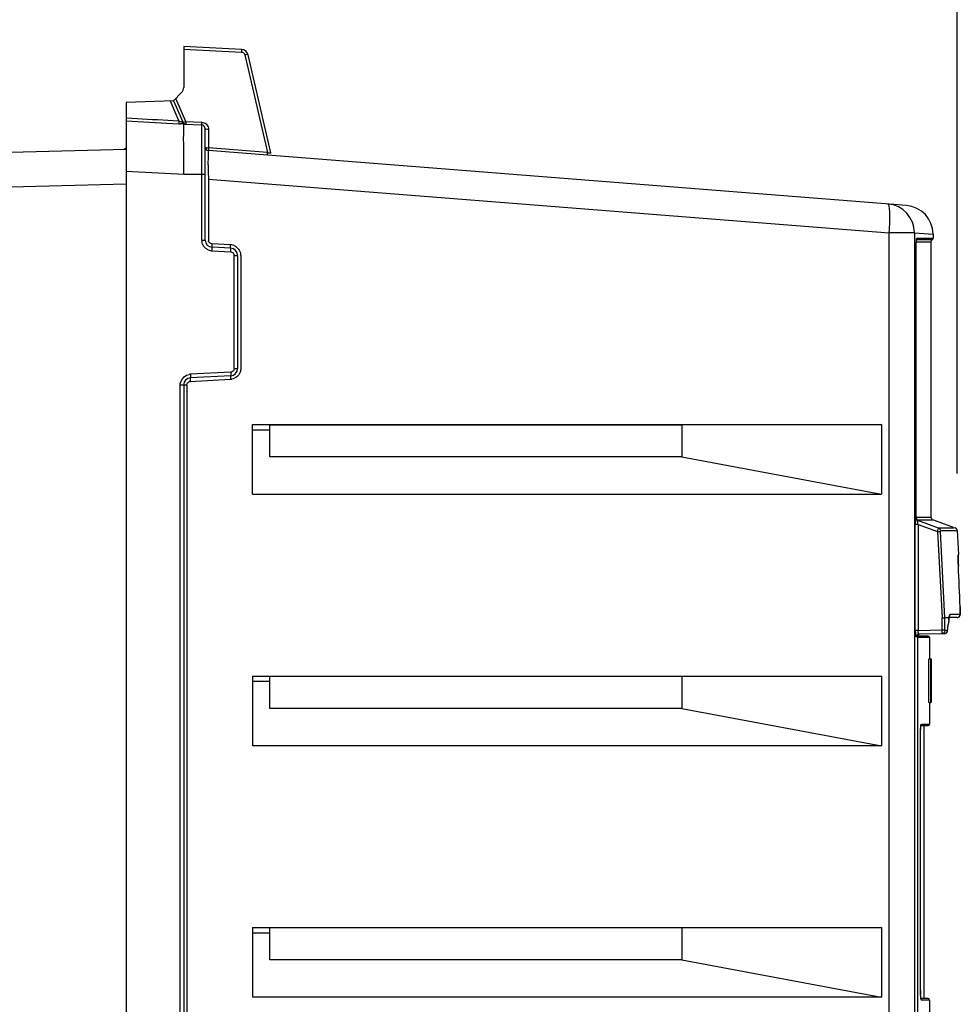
# Model space of a CAD drawing. Header units: inches. Extents: x 0 to 117, y 0 to 83.
# Tile 46 of 57: x 52.77 to 57.92, y 48.01 to 53.41. Entities that reach past the tile are written whole.
import ezdxf

# ---------------------------------------------------------------- set-up
doc = ezdxf.new("R2010")
doc.units = ezdxf.units.IN
doc.header["$LTSCALE"] = 6.431102
doc.header["$MEASUREMENT"] = 0
doc.layers.get('0').update_dxf_attribs({"linetype": 'CONTINUOUS'})
doc.styles.get("Standard").update_dxf_attribs({"font": 'txt', "width": 0.8})
doc.dimstyles.new('DIMSTYLE_1', dxfattribs={"dimtxt": 0.78125, "dimasz": 0.7, "dimexe": 0.18, "dimexo": 0.0625, "dimgap": 0.09, "dimtad": 1, "dimdec": 0, "dimzin": 4, "dimdsep": 46, "dimtxsty": 'STANDARD', "dimblk": '_FILLED', "dimblk1": '_FILLED', "dimblk2": '_FILLED', "dimcen": 0.09, "dimadec": 0, "dimazin": 0, "dimtfac": 1, "dimtdec": 0, "dimtofl": 0, "dimtmove": 0, "dimatfit": 3, "dimldrblk": '_FILLED', "dimfxl": 1, "dimtolj": 1, "dimtzin": 4, "dimarcsym": 0})

# ---------------------------------------------------------------- blocks, each defined once
blk = doc.blocks.new('_FILLED')
at = {"color": 0, "linetype": 'BYBLOCK'}
blk.add_solid([(0, 0), (-1, 0.1429), (-1, -0.1429)], dxfattribs=at)
blk = doc.blocks.new('*D9')
at = {"color": 7, "linetype": 'CONTINUOUS'}
for p, q in [((47.6148, 52.829), (47.6148, 58.6239)), ((57.9035, 50.919), (57.9035, 58.6239)), ((47.6148, 58.3739), (52.7592, 58.3739)), ((57.9035, 58.3739), (52.7592, 58.3739))]:
    blk.add_line(p, q, dxfattribs=at)
at = {"color": 7, "linetype": 'CONTINUOUS', "xscale": 0.7, "yscale": 0.7, "zscale": 0.7, "rotation": 180}
blk.add_blockref('_FILLED', (47.6148, 58.3739), dxfattribs=at)
at = {"color": 7, "linetype": 'CONTINUOUS', "xscale": 0.7, "yscale": 0.7, "zscale": 0.7}
blk.add_blockref('_FILLED', (57.9035, 58.3739), dxfattribs=at)
at = {"color": 7, "linetype": 'CONTINUOUS', "insert": (52.7592, 59.3504), "char_height": 0.78125, "width": 1.875, "attachment_point": 2, "line_spacing_factor": 0.9}
blk.add_mtext('261', dxfattribs=at)

msp = doc.modelspace()

# ---------------------------------------------------------------- linework, layer by layer
at = {"color": 7, "linetype": 'CONTINUOUS'}
for p, q in [((53.666, 53.2602), (53.666, 53.0345)), ((53.9831, 53.2436), (53.666, 53.2602)), ((53.666, 53.2456), (53.9831, 53.229)), ((54.0012, 53.2138), (54.1249, 52.6782)), ((54.1434, 52.6759), (54.0194, 53.2131)), ((53.6544, 53.0067), (53.6099, 52.9622)), ((53.6099, 52.9622), (53.3502, 52.9531)), ((53.3502, 52.9531), (53.3502, 33.8138)), ((53.5912, 52.9615), (53.6401, 52.8506)), ((53.6099, 52.9622), (53.6611, 52.8461)), ((53.6781, 52.8489), (53.6226, 52.9748)), ((53.3824, 52.8644), (53.3502, 52.8661)), ((53.3503, 52.8515), (53.3824, 52.8498)), ((53.3824, 52.8498), (53.6072, 52.8378)), ((53.6072, 52.8378), (53.6393, 52.836)), ((53.6401, 52.8506), (53.6079, 52.8523)), ((53.6401, 52.8506), (53.6393, 52.836)), ((53.6554, 52.8459), (53.6492, 52.8474)), ((53.6663, 52.8349), (53.6493, 52.8355)), ((53.6714, 52.8347), (53.6663, 52.8349)), ((53.6664, 52.8335), (53.6663, 52.8344)), ((53.6714, 52.8347), (53.7654, 52.8298)), ((53.6781, 52.8489), (53.7654, 52.8443)), ((53.7652, 52.8334), (53.7654, 52.8443)), ((53.7654, 52.1982), (53.7654, 52.8298)), ((53.7841, 52.1982), (53.7841, 52.8101)), ((53.8027, 52.805), (53.8027, 52.7035)), ((53.3502, 52.6955), (51.0249, 52.6346)), ((57.6259, 52.388), (53.8022, 52.689)), ((54.1249, 52.6782), (53.8027, 52.7035)), ((53.8009, 52.611), (53.8011, 52.6592)), ((53.3502, 52.5763), (53.666, 52.5598)), ((53.666, 52.5598), (53.7841, 52.5598)), ((53.8013, 52.5327), (53.8013, 52.1982)), ((53.8013, 52.5327), (57.5313, 52.2391)), ((51.0177, 52.4452), (53.3502, 52.5063)), ((53.7654, 52.1982), (53.7841, 52.1982)), ((57.5313, 34.183), (57.5313, 52.2391)), ((57.6691, 52.2391), (57.5313, 52.2391)), ((57.6691, 52.239), (57.6691, 34.183)), ((57.6691, 52.239), (57.7711, 52.231)), ((57.7593, 52.1864), (57.6795, 52.1864)), ((57.766, 52.1993), (57.6814, 52.1993)), ((57.6826, 52.2083), (57.6833, 52.209)), ((57.6833, 52.209), (57.7711, 52.209)), ((57.7593, 52.1864), (57.7593, 50.6802)), ((57.7711, 52.2319), (57.7711, 52.209)), ((53.9225, 52.1732), (53.8199, 52.1785)), ((53.9239, 52.1535), (53.8214, 52.1589)), ((53.8214, 52.1392), (53.9239, 52.1338)), ((57.6794, 50.6759), (57.6794, 52.1783)), ((57.6794, 52.1783), (57.6795, 52.1783)), ((53.9426, 51.4944), (53.9426, 52.1142)), ((53.9426, 52.1142), (53.9612, 52.1142)), ((53.9612, 52.1142), (53.9612, 51.4944)), ((53.9785, 52.1142), (53.9785, 51.4944)), ((53.9426, 51.4944), (53.9612, 51.4944)), ((53.7018, 51.4238), (53.9225, 51.4354)), ((53.9239, 51.4747), (53.7033, 51.4631)), ((53.9239, 51.455), (53.7033, 51.4435)), ((53.6473, 35.44), (53.6473, 51.4042)), ((53.6832, 51.4042), (53.6473, 51.4042)), ((53.666, 51.4042), (53.666, 35.44)), ((53.6832, 51.4042), (53.6832, 35.44)), ((54.0433, 50.8052), (54.0433, 51.187)), ((54.0433, 51.187), (57.4883, 51.187)), ((54.1384, 51.0098), (54.1384, 51.1849)), ((56.3949, 51.1849), (54.1384, 51.1849)), ((57.4883, 51.187), (56.3949, 51.1849)), ((56.3949, 51.1849), (56.3949, 51.0098)), ((57.4883, 51.187), (57.4883, 50.8052)), ((54.1384, 51.1562), (54.0433, 51.1562)), ((56.3949, 51.0098), (54.1384, 51.0098)), ((56.3949, 51.0098), (57.4883, 50.8052)), ((54.0433, 50.8052), (57.4883, 50.8052)), ((57.6784, 50.6759), (57.6794, 50.6759)), ((57.6795, 50.6802), (57.7593, 50.6802)), ((57.6739, 50.0594), (57.6739, 50.6401)), ((57.6893, 50.6401), (57.6739, 50.6401)), ((57.6839, 50.6655), (57.6874, 50.6655)), ((57.6874, 50.6655), (57.7685, 50.6655)), ((57.8017, 50.62), (57.6886, 50.6611)), ((57.6886, 50.6611), (57.6896, 50.6611)), ((57.6893, 50.6401), (57.6893, 50.0594)), ((57.6893, 50.6401), (57.7963, 50.6011)), ((57.7685, 50.6655), (57.7697, 50.6655)), ((57.8842, 50.6238), (57.7696, 50.6655)), ((57.7963, 50.6011), (57.8116, 50.6019)), ((57.7963, 50.6011), (57.8213, 50.1285)), ((57.8378, 50.6201), (57.8017, 50.62)), ((57.8367, 50.1289), (57.8116, 50.6019)), ((57.8121, 50.6065), (57.9035, 50.6065)), ((57.883, 50.6204), (57.8378, 50.6201)), ((57.8932, 50.6206), (57.883, 50.6204)), ((57.9035, 50.6065), (57.9104, 50.4749)), ((57.9084, 50.4651), (57.9084, 50.4671)), ((57.9084, 50.4627), (57.9084, 50.4651)), ((57.9085, 50.4584), (57.9084, 50.4627)), ((57.9087, 50.4749), (57.9104, 50.4749)), ((57.9086, 50.4532), (57.9085, 50.4584)), ((57.9088, 50.4473), (57.9086, 50.4532)), ((57.9091, 50.438), (57.9088, 50.4473)), ((57.9095, 50.4272), (57.9091, 50.438)), ((57.9101, 50.4126), (57.9095, 50.4272)), ((57.9096, 50.4229), (57.9098, 50.4175)), ((57.9098, 50.4175), (57.9101, 50.4127)), ((57.9101, 50.4126), (57.9101, 50.4127)), ((57.9195, 50.1466), (57.864, 50.1457)), ((57.9195, 50.1879), (57.9194, 50.1881)), ((57.9197, 50.1813), (57.9195, 50.1879)), ((57.92, 50.1737), (57.9197, 50.1813)), ((57.8213, 50.1285), (57.8367, 50.1289)), ((57.8213, 50.0617), (57.8213, 50.1285)), ((57.8367, 50.0617), (57.8367, 50.1289)), ((57.8591, 50.1289), (57.8367, 50.1289)), ((57.8561, 50.1048), (57.8546, 50.0917)), ((57.8561, 50.1029), (57.8553, 50.0964)), ((57.8576, 50.1178), (57.8561, 50.1048)), ((57.8569, 50.1095), (57.8561, 50.1029)), ((57.8576, 50.116), (57.8569, 50.1095)), ((57.9041, 50.1301), (57.8574, 50.1292)), ((57.8576, 50.116), (57.8576, 50.1178)), ((57.8591, 50.1267), (57.859, 50.1261)), ((57.8591, 50.1289), (57.8591, 50.1267)), ((57.9102, 50.1314), (57.9128, 50.1329)), ((57.9128, 50.1329), (57.9151, 50.1348)), ((57.6893, 50.0594), (57.6739, 50.0594)), ((57.7447, 50.0275), (57.686, 50.0275)), ((57.6893, 50.0594), (57.8213, 50.0617)), ((57.694, 50.0398), (57.835, 50.0422)), ((57.8213, 50.0617), (57.8367, 50.0617)), ((57.8214, 50.0582), (57.8213, 50.0617)), ((57.8503, 50.058), (57.8372, 50.0578)), ((57.8507, 50.0572), (57.8507, 50.0591)), ((57.8507, 50.0571), (57.8507, 50.0572)), ((57.6856, 50.0241), (57.6794, 50.0241)), ((57.6856, 50.0241), (57.6856, 44.961)), ((57.7526, 50.0197), (57.6856, 50.0197)), ((57.7526, 50.0197), (57.7526, 49.9008)), ((57.7624, 49.9008), (57.7486, 49.9008)), ((57.7487, 49.6645), (57.7487, 49.9008)), ((57.7587, 49.6645), (57.7587, 49.9008)), ((57.7624, 49.6645), (57.7624, 49.9008)), ((54.0433, 49.809), (54.0433, 49.4273)), ((54.0433, 49.809), (57.4883, 49.809)), ((54.1384, 49.7783), (54.0433, 49.7783)), ((54.1384, 49.6319), (54.1384, 49.8069)), ((56.3949, 49.8069), (54.1384, 49.8069)), ((57.4883, 49.809), (56.3949, 49.8069)), ((56.3949, 49.8069), (56.3949, 49.6319)), ((57.4883, 49.809), (57.4883, 49.4273)), ((57.7486, 49.6645), (57.7587, 49.6645)), ((57.7526, 49.6645), (57.7526, 49.5452)), ((57.7624, 49.6645), (57.7624, 49.6645)), ((56.3949, 49.6319), (54.1384, 49.6319)), ((56.3949, 49.6319), (57.4883, 49.4273)), ((57.7074, 49.5452), (57.752, 49.5452)), ((57.7026, 49.4941), (57.7027, 49.4941)), ((57.7056, 49.5405), (57.7058, 49.5409)), ((57.7058, 49.5374), (57.7441, 49.5374)), ((57.723, 48.0413), (57.723, 49.5374)), ((57.4883, 49.4273), (54.0433, 49.4273)), ((54.0433, 48.4311), (54.0433, 48.0493)), ((54.0433, 48.4311), (57.4883, 48.4311)), ((54.1384, 48.2539), (54.1384, 48.429)), ((56.3949, 48.429), (54.1384, 48.429)), ((57.4883, 48.4311), (56.3949, 48.429)), ((56.3949, 48.429), (56.3949, 48.2539)), ((57.4883, 48.4311), (57.4883, 48.0493)), ((54.1384, 48.4003), (54.0433, 48.4003)), ((56.3949, 48.2539), (54.1384, 48.2539)), ((56.3949, 48.2539), (57.4883, 48.0493)), ((57.4883, 48.0493), (54.0433, 48.0493)), ((57.7027, 48.0846), (57.7026, 48.0846)), ((57.7027, 48.0802), (57.7027, 48.0846)), ((57.7447, 48.0413), (57.7057, 48.0413)), ((57.7526, 48.0334), (57.7074, 48.0334)), ((57.7526, 48.0334), (57.7526, 47.8897))]:
    msp.add_line(p, q, dxfattribs=at)
for points in [[(53.6586, 52.8453), (53.6583, 52.8454), (53.6579, 52.8454), (53.6576, 52.8455), (53.6573, 52.8455), (53.6569, 52.8456), (53.6565, 52.8457), (53.6562, 52.8457), (53.6558, 52.8458), (53.6554, 52.8459)], [(57.6795, 52.1789), (57.6795, 52.182), (57.6796, 52.185), (57.6797, 52.1879), (57.6798, 52.1906), (57.68, 52.1931), (57.6802, 52.1953), (57.6804, 52.1974), (57.6806, 52.1991), (57.6809, 52.2006), (57.6811, 52.2018), (57.6813, 52.2027), (57.6814, 52.2031)], [(57.6844, 50.6646), (57.6835, 50.6655), (57.6825, 50.6667), (57.6817, 50.668), (57.6809, 50.6694), (57.6803, 50.671), (57.6798, 50.6727), (57.6795, 50.6744), (57.6795, 50.676)], [(57.6867, 50.6628), (57.6868, 50.6628), (57.6865, 50.663), (57.686, 50.6633), (57.6853, 50.6638), (57.6844, 50.6646)], [(57.8116, 50.6019), (57.8116, 50.6027), (57.8116, 50.6034), (57.8116, 50.6041), (57.8116, 50.6046), (57.8116, 50.6051), (57.8117, 50.6055), (57.8118, 50.6059), (57.8119, 50.6062), (57.8121, 50.6065)], [(57.9035, 50.6064), (57.9033, 50.6083), (57.9028, 50.6104), (57.902, 50.6124), (57.9011, 50.6141), (57.8999, 50.6158), (57.8986, 50.6171), (57.8972, 50.6183), (57.8957, 50.6193), (57.8942, 50.62), (57.8932, 50.6205)], [(57.9084, 50.4665), (57.9094, 50.4685), (57.9102, 50.4713), (57.9104, 50.4741), (57.9104, 50.4749)], [(57.9084, 50.4671), (57.9084, 50.4689), (57.9084, 50.4696), (57.9084, 50.4702), (57.9084, 50.4708), (57.9085, 50.4712), (57.9085, 50.4716), (57.9085, 50.4718)], [(57.8591, 50.1267), (57.8594, 50.129), (57.8597, 50.1313), (57.86, 50.1333), (57.8603, 50.1348), (57.8606, 50.1358), (57.8607, 50.1361)], [(57.9151, 50.1348), (57.9168, 50.1369), (57.9181, 50.1389), (57.9189, 50.1408), (57.9194, 50.1425), (57.9197, 50.1441), (57.9199, 50.1454), (57.92, 50.1466), (57.9201, 50.1479), (57.9202, 50.1493), (57.9202, 50.1508), (57.9202, 50.1525), (57.9203, 50.1543)], [(57.9203, 50.1543), (57.9203, 50.1564), (57.9203, 50.1587), (57.9202, 50.1613), (57.9202, 50.164), (57.9201, 50.167), (57.92, 50.1737)], [(57.8576, 50.116), (57.8577, 50.1168), (57.8582, 50.1205), (57.8586, 50.1238), (57.859, 50.1261)], [(57.9041, 50.1301), (57.9071, 50.1304), (57.9102, 50.1314)], [(57.6855, 50.037), (57.6872, 50.038), (57.6891, 50.0389), (57.6911, 50.0395), (57.6932, 50.0397), (57.694, 50.0398)], [(57.835, 50.0422), (57.8362, 50.0423), (57.8385, 50.0427), (57.8406, 50.0434), (57.8426, 50.0443), (57.8443, 50.0454), (57.8458, 50.0467)], [(57.8372, 50.0578), (57.8371, 50.0578), (57.837, 50.058), (57.8369, 50.0583), (57.8368, 50.0587), (57.8368, 50.0592), (57.8367, 50.0598), (57.8367, 50.0604), (57.8367, 50.061), (57.8367, 50.0617)], [(57.8458, 50.0467), (57.8471, 50.0482), (57.8481, 50.0497), (57.849, 50.0513), (57.8497, 50.0529), (57.8502, 50.0545), (57.8505, 50.056), (57.8507, 50.0572)], [(57.8507, 50.0591), (57.8506, 50.0589), (57.8506, 50.0587), (57.8506, 50.0585), (57.8505, 50.0583), (57.8505, 50.0582), (57.8505, 50.0581), (57.8504, 50.058), (57.8504, 50.058), (57.8503, 50.058)], [(57.7026, 48.0846), (57.7027, 49.498), (57.7027, 49.5013), (57.7028, 49.5045), (57.7028, 49.5076), (57.7029, 49.5106), (57.703, 49.5135), (57.7032, 49.5163), (57.7033, 49.519), (57.7034, 49.5216), (57.7036, 49.524), (57.7038, 49.5263), (57.7039, 49.5284), (57.7041, 49.5304), (57.7043, 49.5323), (57.7045, 49.5339), (57.7047, 49.5355), (57.7049, 49.5368), (57.7051, 49.538), (57.7053, 49.539), (57.7055, 49.5399), (57.7056, 49.5405)], [(57.703, 48.0648), (57.7029, 48.0677), (57.7028, 48.0707), (57.7028, 48.0738), (57.7027, 48.077), (57.7027, 48.0802)], [(57.7035, 48.0568), (57.7033, 48.0594), (57.7032, 48.062), (57.703, 48.0648)], [(57.7057, 48.038), (57.7058, 48.0377), (57.7058, 48.0377), (57.7057, 48.0381), (57.7055, 48.0387), (57.7053, 48.0395), (57.7051, 48.0405), (57.7049, 48.0417), (57.7047, 48.043), (57.7045, 48.0446), (57.7043, 48.0462), (57.7042, 48.0481), (57.704, 48.05), (57.7038, 48.0522), (57.7036, 48.0544), (57.7035, 48.0568)]]:
    msp.add_lwpolyline(points, dxfattribs=at)
for centre, radius, start, end in [((53.981, 53.2042), 0.0394, 13, 87), ((53.6266, 53.0345), 0.0394, 315, 360), ((47.83, -52.5149), 105.5255, 86.861266, 86.983859), ((53.6948, 53.8508), 1.0163, 266.8699, 267.0647), ((53.6904, 53.7645), 0.9299, 267.0608, 267.4657), ((53.6791, 52.854), 0.0197, 203.7892, 267), ((53.6638, 52.6756), 0.1593, 86.9657, 87.2792), ((53.7644, 52.8101), 0.0197, 0.0364, 87), ((53.3318, 52.7147), 0.0197, 281.534, 320.6141), ((53.8038, 52.7086), 0.0197, 180, 265.5), ((54.1457, 52.7361), 0.0616, 250.2193, 253.4754), ((62.8325, 52.6197), 9.0317, 180.05494, 180.24436), ((61.8741, 52.6129), 8.0733, 180.22515, 180.45289), ((59.2328, 52.5928), 5.4319, 180.4607, 180.6342), ((57.5116, 52.2391), 0.1575, 0, 85.5), ((57.6136, 52.2311), 0.1575, 359.9917, 85.4999), ((53.824, 52.1982), 0.0585, 180.0266, 187.52), ((53.8234, 52.1982), 0.0394, 180, 267), ((53.8207, 52.1982), 0.0194, 180.0809, 190.7399), ((57.775, 52.1864), 0.0157, 124.8498, 180), ((57.7593, 52.209), 0.0118, 304.8501, 360), ((53.8245, 52.1981), 0.0589, 245.289, 266.9912), ((53.92, 52.1177), 0.0555, 79.965, 87.4271), ((53.9219, 52.1142), 0.0394, 0.0024, 87), ((53.9194, 52.1146), 0.0587, 65.9862, 79.9272), ((53.9231, 52.1142), 0.0195, 0.1026, 10.3637), ((53.9216, 52.1144), 0.0569, 359.7522, 7.2749), ((53.9219, 51.4944), 0.0394, 273, 0.0017), ((53.7053, 51.4042), 0.0394, 93.0063, 180), ((53.7064, 51.4042), 0.059, 93.0205, 100.481), ((53.9195, 51.4935), 0.0582, 272.9799, 280.3737), ((53.9229, 51.4941), 0.0194, 273.0188, 283.3113), ((53.7029, 51.4044), 0.0195, 93.0918, 103.7954), ((57.775, 50.6803), 0.0157, 180, 249.9835), ((57.967, 50.64), 0.2931, 178.9803, 179.9949), ((60.2038, 50.5156), 2.296, 181.8817, 182.115), ((60.6512, 50.532), 2.7437, 182.1121, 182.2777), ((-26.9372, 46.7522), 84.9262, 2.318678, 2.470346), ((57.9039, 50.1457), 0.0156, 271.0701, 320.533), ((47.1342, 51.3538), 10.7946, 353.10159, 353.31103), ((47.1656, 51.3537), 10.7632, 353.09195, 353.26673), ((58.1069, 50.0913), 0.2506, 171.3607, 173.9751), ((58.0124, 50.1125), 0.1542, 172.5521, 173.8694), ((57.7641, 50.0583), 0.0749, 179.2128, 181.8811), ((57.7447, 50.0197), 0.00787, 0, 90), ((57.6995, 49.5452), 0.0079, 320.4374, 0.0321), ((57.7447, 49.5452), 0.00787, 270.0001, 360), ((58.271, 48.0852), 0.5684, 180.059, 180.7413), ((58.1949, 48.0839), 0.4923, 180.7079, 182.179), ((57.6995, 48.0334), 0.0079, 359.9697, 39.5307), ((57.7447, 48.0334), 0.00787, 0, 89.9999)]:
    msp.add_arc(centre, radius, start, end, dxfattribs=at)
for points, knots in [([(53.9831, 53.2436), (53.9844, 53.2435), (53.9819, 53.2357), (53.9832, 53.2325), (53.9831, 53.229)], [0, 0, 0, 0, 0.28033, 1, 1, 1, 1]), ([(54.0194, 53.2131), (54.0189, 53.215), (54.0102, 53.2152), (54.0053, 53.2146), (54.0012, 53.2138)], [0, 0, 0, 0, 0.320136, 1, 1, 1, 1]), ([(53.6611, 52.8461), (53.6612, 52.8458), (53.6603, 52.8448), (53.6593, 52.8452), (53.6586, 52.8453)], [0, 0, 0, 0, 0.280493, 1, 1, 1, 1]), ([(53.6631, 52.8367), (53.6634, 52.8368), (53.6641, 52.8372), (53.6647, 52.8377), (53.665, 52.838)], [0, 0, 0, 0, 0.453617, 1, 1, 1, 1]), ([(53.6637, 52.8451), (53.6646, 52.8451), (53.6695, 52.8457), (53.6743, 52.8474), (53.6781, 52.8489)], [0, 0, 0, 0, 0.181906, 1, 1, 1, 1]), ([(53.6781, 52.8489), (53.6779, 52.8454), (53.6792, 52.8422), (53.6767, 52.8344), (53.6781, 52.8343)], [0, 0, 0, 0, 0.71947, 1, 1, 1, 1]), ([(53.666, 52.5598), (53.6665, 52.5927), (53.6671, 52.6542), (53.6657, 52.736), (53.6659, 52.7943), (53.6671, 52.8241), (53.6664, 52.8335)], [0, 0, 0, 0, 0.360835, 0.673644, 0.896527, 1, 1, 1, 1]), ([(53.7654, 52.8298), (53.7651, 52.8298), (53.7654, 52.8317), (53.7652, 52.8325), (53.7652, 52.8334)], [0, 0, 0, 0, 0.289373, 1, 1, 1, 1]), ([(53.8027, 52.805), (53.7983, 52.8051), (53.7929, 52.8056), (53.7841, 52.808), (53.7841, 52.8101)], [0, 0, 0, 0, 0.674334, 1, 1, 1, 1]), ([(53.7841, 52.7086), (53.7841, 52.7065), (53.793, 52.7041), (53.7983, 52.7036), (53.8027, 52.7035)], [0, 0, 0, 0, 0.325613, 1, 1, 1, 1]), ([(53.8027, 52.7035), (53.8025, 52.7), (53.8037, 52.6968), (53.8009, 52.6891), (53.8022, 52.689)], [0, 0, 0, 0, 0.720021, 1, 1, 1, 1]), ([(53.8011, 52.6592), (53.8011, 52.6635), (53.8014, 52.6706), (53.8012, 52.6808), (53.8022, 52.6849), (53.8016, 52.689), (53.8022, 52.689)], [0, 0, 0, 0, 0.430438, 0.744707, 0.935417, 1, 1, 1, 1]), ([(54.1243, 52.6636), (54.123, 52.6637), (54.1258, 52.6714), (54.1246, 52.6747), (54.1249, 52.6782)], [0, 0, 0, 0, 0.279846, 1, 1, 1, 1]), ([(54.1434, 52.6759), (54.1437, 52.6746), (54.1349, 52.6746), (54.1319, 52.676), (54.1282, 52.6771)], [0, 0, 0, 0, 0.259923, 1, 1, 1, 1]), ([(57.5313, 52.2391), (57.5329, 52.259), (57.5348, 52.295), (57.5351, 52.3459), (57.5321, 52.3737), (57.5286, 52.3957), (57.5239, 52.3961)], [0, 0, 0, 0, 0.376436, 0.695725, 0.911822, 1, 1, 1, 1]), ([(57.6794, 52.1783), (57.6794, 52.1848), (57.6802, 52.1946), (57.6806, 52.2053), (57.6826, 52.2083)], [0, 0, 0, 0, 0.647228, 1, 1, 1, 1]), ([(57.6833, 52.209), (57.6833, 52.2077), (57.6832, 52.2053), (57.6821, 52.2028), (57.6812, 52.2021)], [0, 0, 0, 0, 0.516879, 1, 1, 1, 1]), ([(53.8199, 52.1785), (53.8197, 52.1737), (53.8206, 52.1691), (53.8196, 52.159), (53.8214, 52.1589)], [0, 0, 0, 0, 0.732051, 1, 1, 1, 1]), ([(53.8214, 52.1392), (53.8216, 52.1438), (53.8224, 52.1506), (53.8214, 52.1558), (53.822, 52.1588), (53.8214, 52.1589)], [0, 0, 0, 0, 0.705088, 0.909523, 1, 1, 1, 1]), ([(53.9239, 52.1535), (53.9219, 52.1536), (53.9233, 52.1639), (53.9219, 52.1686), (53.9225, 52.1732)], [0, 0, 0, 0, 0.300678, 1, 1, 1, 1]), ([(53.9239, 52.1338), (53.9242, 52.1385), (53.9249, 52.1453), (53.924, 52.1505), (53.9244, 52.1535), (53.9239, 52.1535)], [0, 0, 0, 0, 0.704863, 0.921297, 1, 1, 1, 1]), ([(53.7033, 51.4435), (53.7015, 51.4434), (53.7025, 51.4332), (53.7016, 51.4287), (53.7018, 51.4238)], [0, 0, 0, 0, 0.26795, 1, 1, 1, 1]), ([(53.7033, 51.4631), (53.7035, 51.4585), (53.7042, 51.4517), (53.7033, 51.4465), (53.7038, 51.4435), (53.7033, 51.4435)], [0, 0, 0, 0, 0.704863, 0.921297, 1, 1, 1, 1]), ([(53.9239, 51.455), (53.9219, 51.4549), (53.9232, 51.4446), (53.9223, 51.44), (53.9225, 51.4354)], [0, 0, 0, 0, 0.301412, 1, 1, 1, 1]), ([(53.9239, 51.4747), (53.9242, 51.4701), (53.9249, 51.4632), (53.924, 51.4581), (53.9244, 51.4551), (53.9239, 51.455)], [0, 0, 0, 0, 0.705124, 0.921448, 1, 1, 1, 1]), ([(57.6784, 50.6759), (57.6774, 50.6759), (57.6762, 50.6718), (57.6746, 50.6628), (57.6741, 50.6525), (57.674, 50.6453)], [0, 0, 0, 0, 0.088867, 0.303877, 1, 1, 1, 1]), ([(57.6886, 50.6611), (57.6859, 50.6621), (57.68, 50.6641), (57.6798, 50.6715), (57.6814, 50.6735)], [0, 0, 0, 0, 0.521935, 1, 1, 1, 1]), ([(57.6902, 50.6609), (57.6873, 50.6619), (57.6812, 50.6638), (57.6807, 50.6714), (57.6824, 50.6736)], [0, 0, 0, 0, 0.524257, 1, 1, 1, 1]), ([(57.6893, 50.6401), (57.6882, 50.6445), (57.6876, 50.6506), (57.686, 50.6593), (57.6879, 50.6609)], [0, 0, 0, 0, 0.640919, 1, 1, 1, 1]), ([(57.7963, 50.6011), (57.7974, 50.6055), (57.7997, 50.6115), (57.8006, 50.6183), (57.8017, 50.62)], [0, 0, 0, 0, 0.691698, 1, 1, 1, 1]), ([(57.8017, 50.62), (57.8043, 50.619), (57.8099, 50.617), (57.8105, 50.61), (57.8091, 50.6079)], [0, 0, 0, 0, 0.519986, 1, 1, 1, 1]), ([(57.9087, 50.4749), (57.9079, 50.4749), (57.9092, 50.47), (57.9079, 50.4651), (57.9088, 50.4533), (57.9088, 50.4451), (57.909, 50.4402)], [0, 0, 0, 0, 0.067002, 0.26297, 0.578787, 1, 1, 1, 1]), ([(57.864, 50.1457), (57.8626, 50.1456), (57.8605, 50.1398), (57.8599, 50.1358), (57.8595, 50.1325)], [0, 0, 0, 0, 0.290977, 1, 1, 1, 1]), ([(57.8603, 50.1347), (57.861, 50.1354), (57.8621, 50.1371), (57.8629, 50.139), (57.8632, 50.1399)], [0, 0, 0, 0, 0.498922, 1, 1, 1, 1]), ([(57.8632, 50.1399), (57.8635, 50.1408), (57.864, 50.1427), (57.8641, 50.1447), (57.864, 50.1457)], [0, 0, 0, 0, 0.502059, 1, 1, 1, 1]), ([(57.9194, 50.1881), (57.9197, 50.1825), (57.9198, 50.1728), (57.9207, 50.1589), (57.9194, 50.1526), (57.9205, 50.1466), (57.9195, 50.1466)], [0, 0, 0, 0, 0.404569, 0.724266, 0.92831, 1, 1, 1, 1]), ([(57.6739, 50.0594), (57.6739, 50.0516), (57.6753, 50.0406), (57.6752, 50.0274), (57.6779, 50.0244)], [0, 0, 0, 0, 0.656601, 1, 1, 1, 1]), ([(57.694, 50.0398), (57.6922, 50.0397), (57.6898, 50.0473), (57.6894, 50.052), (57.6893, 50.0559)], [0, 0, 0, 0, 0.313466, 1, 1, 1, 1]), ([(57.8218, 50.042), (57.8214, 50.042), (57.8221, 50.0445), (57.8209, 50.0485), (57.8214, 50.0543), (57.8214, 50.0582)], [0, 0, 0, 0, 0.072939, 0.282134, 1, 1, 1, 1]), ([(57.7026, 49.4941), (57.7026, 49.5053), (57.7044, 49.5216), (57.7036, 49.54), (57.7068, 49.5447)], [0, 0, 0, 0, 0.662366, 1, 1, 1, 1]), ([(57.7074, 48.0334), (57.7065, 48.0336), (57.7056, 48.0374), (57.7038, 48.0469), (57.7033, 48.0575), (57.703, 48.0652)], [0, 0, 0, 0, 0.081133, 0.283062, 1, 1, 1, 1])]:
    msp.add_open_spline(points, degree=3, knots=knots, dxfattribs=at)
for points in [[(53.9831, 53.229), (53.9888, 53.2287), (53.9949, 53.2253), (53.9982, 53.2206)], [(53.9982, 53.2206), (53.9996, 53.2186), (54.0006, 53.2162), (54.0012, 53.2138)], [(53.6492, 52.8474), (53.6465, 52.8481), (53.6439, 52.8491), (53.6416, 52.8506)], [(53.6554, 52.8459), (53.6566, 52.8421), (53.6593, 52.8353), (53.6631, 52.8367)], [(53.6586, 52.8453), (53.6597, 52.8427), (53.661, 52.8399), (53.6631, 52.8379)], [(53.6631, 52.8379), (53.6649, 52.8362), (53.6686, 52.8361), (53.6706, 52.8377)], [(53.7654, 52.8443), (53.7736, 52.844), (53.7819, 52.8407), (53.7883, 52.8355)], [(53.7883, 52.8355), (53.7952, 52.8299), (53.8001, 52.8212), (53.8018, 52.8124)], [(53.8018, 52.8124), (53.8023, 52.81), (53.8026, 52.8075), (53.8027, 52.805)], [(53.7997, 52.1446), (53.7824, 52.1525), (53.7684, 52.1717), (53.7659, 52.1905)], [(53.8105, 52.1815), (53.806, 52.1843), (53.8026, 52.1894), (53.8016, 52.1946)], [(53.8199, 52.1785), (53.8166, 52.1787), (53.8133, 52.1798), (53.8105, 52.1815)], [(53.9239, 52.1338), (53.9272, 52.1337), (53.9306, 52.1326), (53.9334, 52.1309)], [(53.9433, 52.1682), (53.961, 52.1603), (53.9756, 52.1408), (53.978, 52.1216)], [(53.9334, 52.1309), (53.9379, 52.1281), (53.9413, 52.1229), (53.9423, 52.1177)], [(53.9426, 51.4944), (53.9426, 51.49), (53.941, 51.4855), (53.9383, 51.4821)], [(53.9785, 51.4944), (53.9786, 51.4874), (53.9772, 51.4803), (53.9748, 51.4738)], [(53.6515, 51.426), (53.6586, 51.4437), (53.6769, 51.4588), (53.6957, 51.4622)], [(53.9383, 51.4821), (53.9356, 51.4787), (53.9316, 51.4762), (53.9274, 51.4752)], [(53.9748, 51.4738), (53.9679, 51.4556), (53.9492, 51.4398), (53.93, 51.4363)], [(53.6473, 51.4042), (53.6473, 51.4116), (53.6488, 51.4191), (53.6515, 51.426)], [(53.6832, 51.4042), (53.6832, 51.4095), (53.6857, 51.4152), (53.6896, 51.4187)], [(53.6896, 51.4187), (53.692, 51.4209), (53.6951, 51.4225), (53.6982, 51.4233)], [(57.916, 50.1358), (57.9184, 50.1387), (57.9197, 50.1428), (57.9195, 50.1466)], [(57.6853, 50.0369), (57.6813, 50.0341), (57.6786, 50.0289), (57.6786, 50.024)], [(57.694, 50.0398), (57.6909, 50.0397), (57.6878, 50.0387), (57.6853, 50.0369)], [(57.6856, 50.0241), (57.6856, 50.0316), (57.6939, 50.0398), (57.7014, 50.0399)], [(57.8218, 50.042), (57.8292, 50.0421), (57.8372, 50.0504), (57.8372, 50.0578)], [(57.835, 50.0422), (57.8384, 50.0423), (57.842, 50.0436), (57.8447, 50.0459)], [(57.8447, 50.0459), (57.8481, 50.0487), (57.8503, 50.0535), (57.8503, 50.058)]]:
    msp.add_open_spline(points, degree=3, dxfattribs=at)

# ---------------------------------------------------------------- dimensions: what is measured, and where the dimension line sits
dim = msp.add_linear_dim(base=(57.9035, 58.3739), p1=(47.6148, 52.829), p2=(57.9035, 50.919), dimstyle='DIMSTYLE_1', dxfattribs=at)
dim.commit()
dim.dimension.update_dxf_attribs({"geometry": '*D9', "text_midpoint": (51.8217, 58.9598), "dimtype": 160})

doc.saveas('drawing.dxf')
